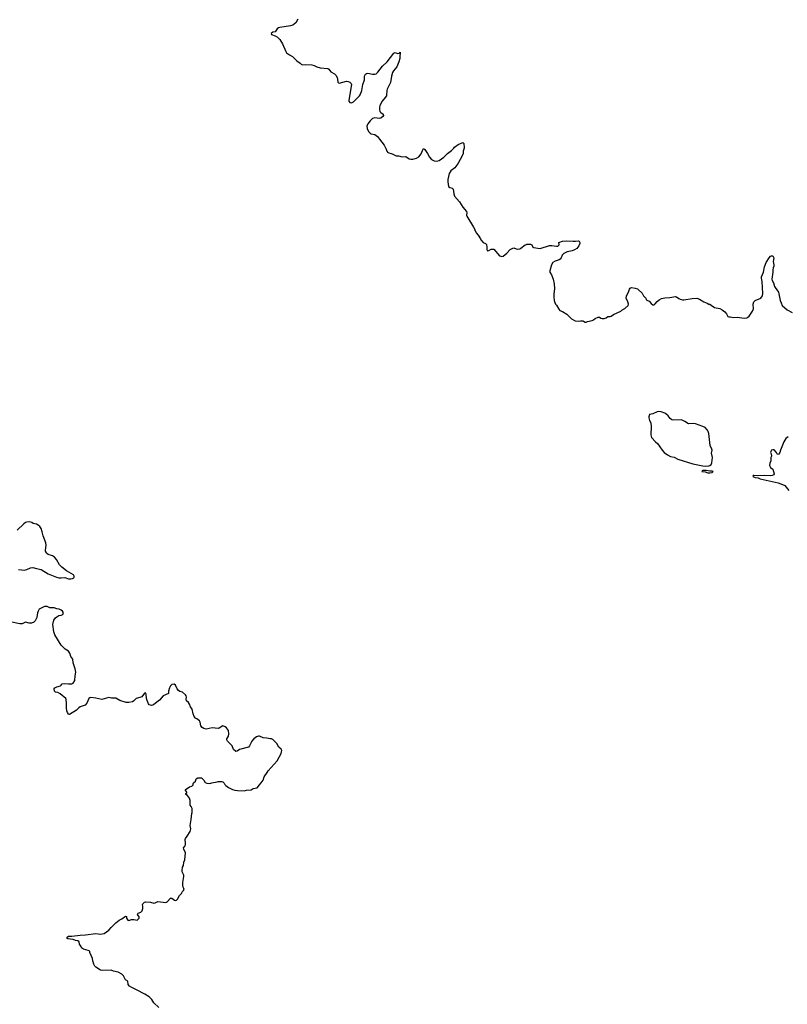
# Model space of a CAD drawing. Header units: inches. Extents: x 1933542 to 2138349, y 524876 to 666658.
# Tile 37 of 81: x 2051470 to 2064394, y 595577 to 612162. Entities that reach past the tile are written whole.
import ezdxf

# ---------------------------------------------------------------- set-up
doc = ezdxf.new("R2010")
doc.units = ezdxf.units.IN
doc.header["$MEASUREMENT"] = 0
for name, color, linetype in [('C0559', 7, 'Continuous'), ('C0650', 7, 'Continuous'), ('C0651', 7, 'Continuous'), ('C0660', 7, 'Continuous')]:
    doc.layers.add(name, color=color, linetype=linetype)

msp = doc.modelspace()

# ---------------------------------------------------------------- linework, layer by layer
at = {"layer": 'C0559', "color": 6, "elevation": 200}
for points in [[(2053810, 595522), (2053730, 595602), (2053696, 595656), (2053650, 595702), (2053574, 595750), (2053556, 595756), (2053459, 595810), (2053357, 595857), (2053320, 595880), (2053298, 595910), (2053289, 595969), (2053250, 595988), (2053216, 596056), (2053190, 596082), (2053130, 596119), (2053050, 596135), (2053010, 596149), (2052870, 596144), (2052830, 596149), (2052750, 596202), (2052737, 596217), (2052719, 596250), (2052699, 596310), (2052695, 596350), (2052649, 596449), (2052648, 596470), (2052625, 596485), (2052545, 596505), (2052509, 596530), (2052502, 596550), (2052475, 596590), (2052469, 596630), (2052450, 596645), (2052410, 596652), (2052370, 596670), (2052279, 596679), (2052266, 596690), (2052268, 596710), (2052290, 596725), (2052350, 596723), (2052490, 596744), (2052575, 596745), (2052750, 596770), (2052830, 596759), (2052892, 596768), (2052970, 596823), (2053010, 596871), (2053090, 596951), (2053147, 596993), (2053190, 597015), (2053250, 597061), (2053270, 597054), (2053270, 597030), (2053278, 597010), (2053293, 596993), (2053310, 596990), (2053350, 597006), (2053390, 597007), (2053450, 596993), (2053484, 597030), (2053482, 597050), (2053455, 597090), (2053467, 597110), (2053512, 597128), (2053533, 597150), (2053543, 597190), (2053545, 597230), (2053539, 597250), (2053542, 597270), (2053570, 597298), (2053590, 597301), (2053670, 597296), (2053730, 597283), (2053750, 597287), (2053794, 597306), (2053930, 597294), (2053950, 597303), (2054010, 597365), (2054030, 597365), (2054074, 597330), (2054090, 597326), (2054110, 597332), (2054128, 597350), (2054158, 597410), (2054195, 597445), (2054210, 597474), (2054230, 597494), (2054238, 597510), (2054235, 597530), (2054222, 597550), (2054216, 597576), (2054214, 597630), (2054232, 597728), (2054232, 597750), (2054204, 597810), (2054204, 597830), (2054213, 597887), (2054230, 597914), (2054234, 597970), (2054249, 598011), (2054263, 598130), (2054232, 598190), (2054230, 598210), (2054254, 598246), (2054262, 598270), (2054264, 598290), (2054254, 598350), (2054261, 598370), (2054291, 598409), (2054338, 598490), (2054351, 598530), (2054342, 598590), (2054358, 598690), (2054367, 598790), (2054373, 598810), (2054374, 598874), (2054358, 598910), (2054342, 598930), (2054339, 599010), (2054329, 599049), (2054295, 599095), (2054268, 599110), (2054266, 599130), (2054282, 599138), (2054286, 599150), (2054270, 599166), (2054258, 599190), (2054330, 599242), (2054366, 599250), (2054380, 599260), (2054388, 599270), (2054388, 599290), (2054398, 599310), (2054430, 599334), (2054443, 599377), (2054470, 599391), (2054510, 599394), (2054533, 599393), (2054570, 599352), (2054592, 599312), (2054620, 599300), (2054670, 599296), (2054706, 599310), (2054797, 599323), (2054810, 599331), (2054871, 599331), (2054890, 599322), (2054910, 599302), (2054921, 599281), (2054941, 599261), (2054988, 599228), (2055050, 599197), (2055090, 599183), (2055137, 599177), (2055250, 599173), (2055290, 599185), (2055366, 599190), (2055398, 599210), (2055470, 599223), (2055505, 599275), (2055535, 599305), (2055553, 599330), (2055567, 599353), (2055586, 599410), (2055638, 599482), (2055653, 599510), (2055802, 599678), (2055870, 599804), (2055880, 599830), (2055882, 599850), (2055873, 599873), (2055833, 599910), (2055799, 599970), (2055769, 600000)], [(2055373, 600000), (2055340, 599930), (2055321, 599910), (2055170, 599870), (2055130, 599841), (2055110, 599837), (2055102, 599842), (2055072, 599870), (2055049, 599930), (2054980, 600000)]]:
    msp.add_lwpolyline(points, dxfattribs=at)
at = {"layer": 'C0650', "color": 6, "elevation": 200}
for points in [[(2057632, 610000), (2057649, 609949), (2057667, 609927), (2057743, 609903), (2057810, 609871), (2057850, 609871), (2057910, 609853), (2057970, 609856), (2058030, 609816), (2058054, 609810), (2058090, 609810), (2058110, 609816), (2058150, 609830), (2058190, 609853), (2058230, 609903), (2058250, 609958), (2058270, 609991), (2058290, 609975), (2058335, 609910), (2058370, 609848), (2058405, 609805), (2058450, 609782), (2058490, 609779), (2058510, 609784), (2058530, 609791), (2058613, 609847), (2058675, 609910), (2058739, 609961), (2058777, 610000)], [(2058953, 610000), (2058939, 609950), (2058935, 609910), (2058920, 609870), (2058852, 609748), (2058814, 609690), (2058794, 609666), (2058730, 609616), (2058701, 609570), (2058676, 609470), (2058676, 609430), (2058688, 609350), (2058714, 609334), (2058750, 609325), (2058770, 609310), (2058779, 609230), (2058791, 609190), (2058875, 609095), (2058930, 609005), (2058991, 608930), (2058996, 608910), (2058991, 608870), (2058996, 608850), (2059111, 608670), (2059132, 608630), (2059134, 608610), (2059152, 608590), (2059154, 608570), (2059191, 608531), (2059231, 608470), (2059232, 608452), (2059274, 608410), (2059314, 608390), (2059330, 608374), (2059337, 608330), (2059335, 608290), (2059347, 608267), (2059370, 608274), (2059410, 608295), (2059430, 608299), (2059450, 608294), (2059547, 608187), (2059570, 608176), (2059590, 608175), (2059610, 608179), (2059672, 608228), (2059730, 608291), (2059770, 608316), (2059790, 608321), (2059830, 608301), (2059850, 608296), (2059890, 608301), (2059910, 608311), (2059982, 608370), (2060000, 608377)], [(2051450, 602900), (2051550, 602890), (2051590, 602900), (2051650, 602929), (2051690, 602933), (2051750, 602916), (2051830, 602901), (2051950, 602830), (2052090, 602770), (2052130, 602761), (2052170, 602758), (2052230, 602765), (2052290, 602746), (2052333, 602746), (2052358, 602750), (2052379, 602761), (2052389, 602770), (2052389, 602790), (2052375, 602810), (2052257, 602877), (2052179, 602939), (2052141, 602981), (2052091, 603070), (2052057, 603110), (2052020, 603130), (2051950, 603154), (2051928, 603168), (2051920, 603180), (2051907, 603207), (2051906, 603226), (2051918, 603310), (2051912, 603350), (2051866, 603466), (2051850, 603535), (2051831, 603590), (2051810, 603623), (2051779, 603650), (2051750, 603664), (2051697, 603677), (2051672, 603690), (2051630, 603702), (2051590, 603699), (2051566, 603690), (2051539, 603670), (2051430, 603562)], [(2054980, 600000), (2054970, 600010), (2054960, 600030), (2054960, 600050), (2054984, 600096), (2054991, 600131), (2054985, 600190), (2054954, 600234), (2054931, 600251), (2054890, 600266), (2054830, 600228), (2054810, 600221), (2054710, 600233), (2054610, 600213), (2054570, 600222), (2054541, 600241), (2054519, 600270), (2054507, 600330), (2054495, 600350), (2054450, 600388), (2054430, 600398), (2054407, 600427), (2054390, 600470), (2054372, 600550), (2054348, 600588), (2054330, 600634), (2054310, 600662), (2054279, 600690), (2054270, 600710), (2054278, 600750), (2054274, 600770), (2054262, 600790), (2054210, 600833), (2054166, 600846), (2054142, 600862), (2054122, 600890), (2054093, 600950), (2054070, 600969), (2054030, 600965), (2054010, 600939), (2053994, 600910), (2053977, 600850), (2053976, 600810), (2053888, 600770), (2053821, 600699), (2053730, 600627), (2053710, 600617), (2053690, 600612), (2053670, 600615), (2053650, 600623), (2053637, 600637), (2053614, 600694), (2053606, 600730), (2053598, 600798), (2053590, 600822), (2053570, 600819), (2053524, 600756), (2053490, 600743), (2053430, 600730), (2053392, 600688), (2053370, 600671), (2053310, 600658), (2053263, 600663), (2053155, 600695), (2053090, 600731), (2053070, 600734), (2053015, 600735), (2052970, 600747), (2052851, 600709), (2052753, 600733), (2052670, 600743), (2052650, 600739), (2052633, 600727), (2052599, 600650), (2052570, 600618), (2052490, 600590), (2052467, 600573), (2052428, 600530), (2052310, 600457), (2052290, 600464), (2052272, 600492), (2052262, 600522), (2052256, 600570), (2052260, 600650), (2052252, 600710), (2052244, 600730), (2052150, 600808), (2052110, 600830), (2052070, 600834), (2052053, 600853), (2052052, 600890), (2052062, 600910), (2052093, 600927), (2052159, 600941), (2052169, 600950), (2052178, 600970), (2052186, 600974), (2052230, 600981), (2052290, 600973), (2052330, 600973), (2052350, 600976), (2052372, 600988), (2052398, 601030), (2052404, 601110), (2052414, 601170), (2052406, 601226), (2052371, 601330), (2052364, 601390), (2052330, 601437), (2052313, 601493), (2052290, 601524), (2052236, 601556), (2052166, 601626), (2052062, 601802), (2052042, 601850), (2052027, 601973), (2052047, 602050), (2052070, 602084), (2052095, 602105), (2052130, 602125), (2052170, 602131), (2052195, 602145), (2052203, 602157), (2052206, 602170), (2052190, 602197), (2052170, 602213), (2052134, 602230), (2052097, 602237), (2052050, 602255), (2051977, 602257), (2051930, 602278), (2051910, 602280), (2051885, 602275), (2051829, 602250), (2051799, 602230), (2051779, 602201), (2051769, 602170), (2051756, 602090), (2051730, 602036), (2051709, 602011), (2051670, 601996), (2051630, 601998), (2051570, 602013), (2051513, 601987), (2051470, 601984), (2051310, 602018)], [(2055769, 600000), (2055730, 600038), (2055710, 600049), (2055687, 600047), (2055630, 600061), (2055570, 600067), (2055510, 600094), (2055490, 600096), (2055456, 600084), (2055410, 600046), (2055375, 600005), (2055373, 600000)]]:
    msp.add_lwpolyline(points, dxfattribs=at)
at = {"layer": 'C0651', "color": 6, "elevation": 200}
for points in [[(2056150, 612172), (2056120, 612110), (2056098, 612090), (2056070, 612072), (2056030, 612059), (2055850, 612033), (2055830, 612026), (2055806, 612010), (2055770, 611959), (2055730, 611954), (2055702, 611930), (2055711, 611910), (2055772, 611892), (2055810, 611866), (2055849, 611829), (2055894, 611754), (2055948, 611628), (2055964, 611604), (2056010, 611570), (2056061, 611541), (2056136, 611470), (2056192, 611432), (2056210, 611413), (2056230, 611403), (2056290, 611410), (2056390, 611402), (2056430, 611390), (2056470, 611367), (2056530, 611350), (2056660, 611340), (2056677, 611330), (2056710, 611286), (2056770, 611251), (2056790, 611230), (2056813, 611190), (2056821, 611161), (2056825, 611110), (2056836, 611096), (2056851, 611091), (2056970, 611125), (2057002, 611122), (2057031, 611110), (2057050, 611090), (2057058, 611070), (2057010, 610806), (2057010, 610787), (2057030, 610765), (2057050, 610763), (2057067, 610767), (2057090, 610780), (2057190, 610879), (2057210, 610908), (2057232, 610968), (2057247, 611073), (2057273, 611150), (2057275, 611210), (2057294, 611246), (2057310, 611257), (2057330, 611262), (2057410, 611246), (2057450, 611246), (2057470, 611252), (2057502, 611278), (2057581, 611379), (2057656, 611450), (2057770, 611601), (2057790, 611607), (2057830, 611591), (2057859, 611601), (2057873, 611613), (2057875, 611595), (2057868, 611552), (2057869, 611509), (2057855, 611450), (2057819, 611370), (2057762, 611298), (2057749, 611270), (2057732, 611208), (2057715, 611105), (2057654, 610990), (2057649, 610970), (2057648, 610892), (2057643, 610877), (2057625, 610850), (2057570, 610787), (2057548, 610750), (2057532, 610710), (2057527, 610690), (2057526, 610650), (2057534, 610614), (2057550, 610596), (2057587, 610570), (2057593, 610550), (2057585, 610530), (2057550, 610502), (2057530, 610499), (2057450, 610508), (2057410, 610495), (2057370, 610461), (2057333, 610410), (2057317, 610370), (2057319, 610330), (2057340, 610280), (2057370, 610249), (2057390, 610240), (2057450, 610227), (2057493, 610193), (2057527, 610147), (2057608, 610048), (2057630, 610006), (2057632, 610000)], [(2058777, 610000), (2058790, 610014), (2058850, 610060), (2058930, 610093), (2058950, 610076), (2058956, 610010), (2058953, 610000)]]:
    msp.add_lwpolyline(points, dxfattribs=at)
at = {"layer": 'C0660', "color": 6, "elevation": 200}
for points in [[(2060000, 608377), (2060010, 608381), (2060070, 608381), (2060091, 608370), (2060111, 608330), (2060123, 608323), (2060230, 608307), (2060390, 608357), (2060430, 608358), (2060510, 608347), (2060532, 608348), (2060553, 608370), (2060546, 608410), (2060610, 608430), (2060670, 608438), (2060790, 608430), (2060830, 608430), (2060870, 608437), (2060890, 608431), (2060901, 608410), (2060903, 608390), (2060885, 608350), (2060850, 608310), (2060810, 608284), (2060771, 608270), (2060690, 608253), (2060630, 608224), (2060603, 608197), (2060587, 608153), (2060570, 608126), (2060550, 608116), (2060483, 608097), (2060447, 608073), (2060421, 608030), (2060394, 607930), (2060395, 607910), (2060422, 607862), (2060453, 607790), (2060471, 607710), (2060474, 607630), (2060462, 607542), (2060461, 607490), (2060466, 607430), (2060477, 607397), (2060491, 607371), (2060510, 607352), (2060545, 607285), (2060564, 607264), (2060610, 607246), (2060683, 607203), (2060761, 607121), (2060822, 607090), (2060877, 607083), (2060910, 607091), (2060950, 607091), (2060965, 607085), (2060990, 607065), (2061005, 607065), (2061030, 607076), (2061110, 607096), (2061130, 607106), (2061158, 607130), (2061210, 607151), (2061231, 607151), (2061255, 607135), (2061274, 607130), (2061313, 607127), (2061342, 607138), (2061370, 607161), (2061410, 607163), (2061428, 607170), (2061470, 607196), (2061590, 607251), (2061610, 607270), (2061660, 607300), (2061714, 607350), (2061721, 607370), (2061709, 607410), (2061682, 607470), (2061684, 607510), (2061722, 607570), (2061737, 607623), (2061750, 607642), (2061770, 607651), (2061830, 607642), (2061869, 607629), (2061880, 607620), (2061950, 607553), (2061973, 607513), (2062011, 607470), (2062018, 607450), (2062030, 607438), (2062070, 607418), (2062102, 607382), (2062130, 607361), (2062150, 607361), (2062170, 607376), (2062204, 607416), (2062237, 607443), (2062277, 607463), (2062330, 607478), (2062417, 607483), (2062510, 607500), (2062530, 607495), (2062566, 607466), (2062590, 607454), (2062630, 607442), (2062650, 607441), (2062792, 607468), (2062870, 607470), (2062917, 607457), (2062990, 607408), (2063046, 607386), (2063070, 607372), (2063090, 607372), (2063111, 607351), (2063170, 607316), (2063255, 607295), (2063297, 607277), (2063343, 607243), (2063368, 607208), (2063390, 607161), (2063410, 607156), (2063430, 607159), (2063490, 607145), (2063549, 607151), (2063670, 607134), (2063710, 607139), (2063730, 607151), (2063749, 607170), (2063810, 607250), (2063822, 607290), (2063820, 607370), (2063833, 607410), (2063850, 607431), (2063946, 607474), (2063962, 607490), (2063974, 607510), (2063981, 607550), (2063971, 607751), (2063960, 607810), (2063962, 607830), (2063995, 607910), (2064010, 608001), (2064040, 608070), (2064087, 608150), (2064110, 608179), (2064130, 608187), (2064150, 608183), (2064165, 608150), (2064158, 608090), (2064168, 608030), (2064168, 608010), (2064156, 607984), (2064149, 607951), (2064150, 607910), (2064133, 607790), (2064140, 607770), (2064164, 607730), (2064179, 607670), (2064189, 607650), (2064247, 607570), (2064273, 607433), (2064289, 607390), (2064310, 607350), (2064394, 607274), (2064474, 607230)], [(2064407, 605133), (2064370, 605105), (2064350, 605081), (2064333, 605050), (2064280, 604910), (2064270, 604874), (2064250, 604841), (2064230, 604839), (2064210, 604874), (2064170, 604914), (2064150, 604919), (2064130, 604909), (2064116, 604890), (2064111, 604870), (2064123, 604850), (2064127, 604810), (2064119, 604790), (2064115, 604730), (2064101, 604690), (2064095, 604650), (2064110, 604618), (2064151, 604590), (2064173, 604510), (2064165, 604495), (2064137, 604483), (2064110, 604479), (2064018, 604482), (2063890, 604479), (2063830, 604486), (2063818, 604482), (2063814, 604470), (2063854, 604450), (2063903, 604443), (2063938, 604430), (2064241, 604361), (2064314, 604334), (2064353, 604313), (2064419, 604230)]]:
    msp.add_lwpolyline(points, dxfattribs=at)
for points in [[(2062230, 605560), (2062204, 605556), (2062130, 605524), (2062100, 605520), (2062074, 605510), (2062065, 605470), (2062065, 605455), (2062076, 605410), (2062096, 605370), (2062099, 605310), (2062096, 605170), (2062105, 605125), (2062176, 605050), (2062210, 605024), (2062285, 604910), (2062322, 604870), (2062375, 604830), (2062425, 604805), (2062490, 604791), (2062550, 604762), (2062801, 604681), (2062970, 604645), (2063010, 604643), (2063070, 604648), (2063088, 604652), (2063110, 604667), (2063121, 604699), (2063134, 604790), (2063118, 604858), (2063128, 604910), (2063123, 604930), (2063094, 604990), (2063071, 605190), (2063063, 605223), (2063050, 605250), (2063010, 605290), (2062972, 605310), (2062850, 605354), (2062810, 605361), (2062730, 605356), (2062670, 605394), (2062610, 605420), (2062470, 605418), (2062450, 605424), (2062423, 605443), (2062386, 605490), (2062350, 605522), (2062330, 605535), (2062270, 605555)], [(2063030, 604568), (2062970, 604566), (2062958, 604562), (2062954, 604550), (2063010, 604547), (2063054, 604530), (2063090, 604528), (2063130, 604534), (2063146, 604550), (2063130, 604555), (2063090, 604555)]]:
    msp.add_lwpolyline(points, close=True, dxfattribs=at)

doc.saveas('drawing.dxf')
